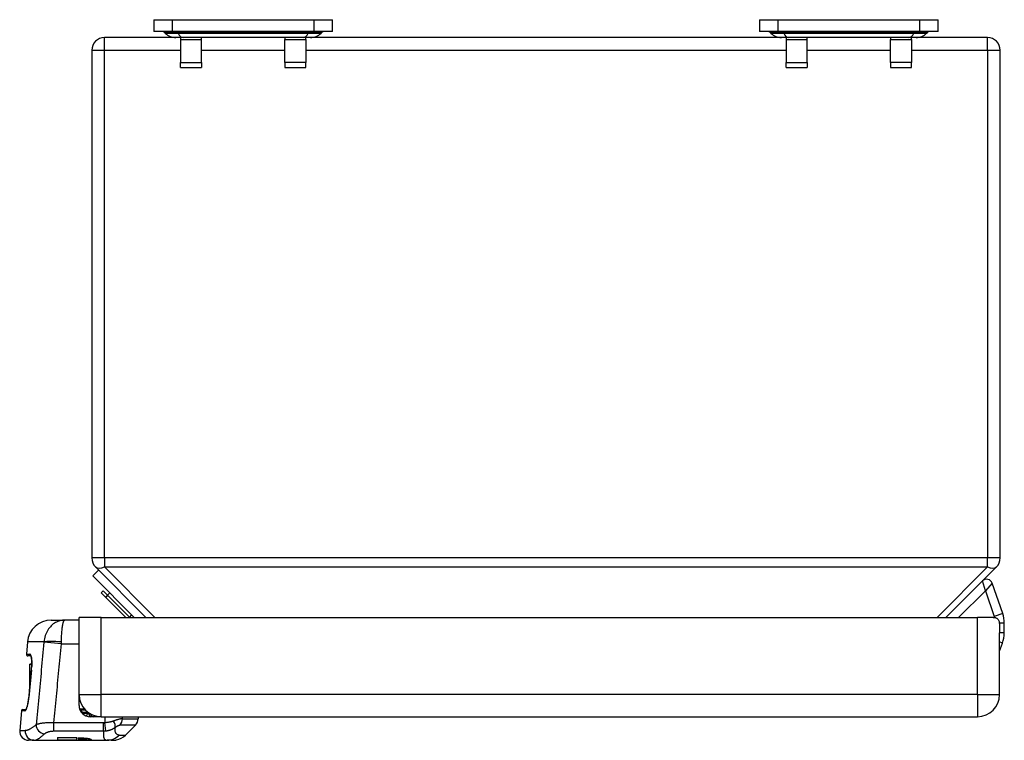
# Model space of a CAD drawing. Header units: inches. Extents: x 3.2 to 50.2, y 2.5 to 32.1.
# Tile 1 of 34: x 3.2 to 9.7, y 2.5 to 7.3. Entities that reach past the tile are written whole.
import ezdxf

# ---------------------------------------------------------------- set-up
doc = ezdxf.new("R2010")
doc.units = ezdxf.units.IN
doc.header["$MEASUREMENT"] = 0
doc.layers.add('Visible Edges(ANSI)', color=7, linetype='Continuous', lineweight=25)
doc.layers.add('Visible Tangent Edges(ANSI)', color=7, linetype='Continuous', lineweight=25)

msp = doc.modelspace()

# ---------------------------------------------------------------- linework, layer by layer
at = {"layer": 'Visible Edges(ANSI)'}
for p, q in [((4.0892, 7.2601), (4.2135, 7.2601)), ((4.0892, 7.2601), (4.0892, 7.1814)), ((4.2135, 7.2601), (5.146, 7.2601)), ((5.146, 7.2601), (5.2703, 7.2601)), ((5.2703, 7.1814), (5.2703, 7.2601)), ((8.0892, 7.2601), (8.2135, 7.2601)), ((8.0892, 7.2601), (8.0892, 7.1814)), ((8.2135, 7.2601), (9.146, 7.2601)), ((9.146, 7.2601), (9.2703, 7.2601)), ((9.2703, 7.1814), (9.2703, 7.2601)), ((4.2135, 7.1814), (4.0892, 7.1814)), ((4.1655, 7.1708), (4.1608, 7.1756)), ((5.146, 7.1814), (4.2135, 7.1814)), ((5.2703, 7.1814), (5.146, 7.1814)), ((5.1939, 7.1708), (5.1987, 7.1756)), ((8.2135, 7.1814), (8.0892, 7.1814)), ((8.1655, 7.1708), (8.1608, 7.1756)), ((9.146, 7.1814), (8.2135, 7.1814)), ((9.2703, 7.1814), (9.146, 7.1814)), ((9.1939, 7.1708), (9.1987, 7.1756)), ((4.2351, 7.142), (3.7637, 7.142)), ((4.2826, 7.142), (4.2351, 7.142)), ((4.2662, 7.142), (4.2662, 7.1297)), ((4.2662, 7.1297), (4.2662, 6.9774)), ((5.0768, 7.142), (4.2826, 7.142)), ((4.404, 7.1297), (4.404, 7.142)), ((4.404, 6.9774), (4.404, 7.1297)), ((4.9554, 7.142), (4.9554, 7.1297)), ((4.9554, 6.9774), (4.9554, 7.1297)), ((5.1243, 7.142), (5.0768, 7.142)), ((5.0932, 7.1297), (5.0932, 7.142)), ((5.0932, 7.1297), (5.0932, 6.9774)), ((8.2351, 7.142), (5.1243, 7.142)), ((8.2826, 7.142), (8.2351, 7.142)), ((8.2662, 7.142), (8.2662, 7.1297)), ((8.2662, 7.1297), (8.2662, 6.9774)), ((9.0768, 7.142), (8.2826, 7.142)), ((8.404, 7.1297), (8.404, 7.142)), ((8.404, 6.9774), (8.404, 7.1297)), ((8.9554, 7.142), (8.9554, 7.1297)), ((8.9554, 6.9774), (8.9554, 7.1297)), ((9.1243, 7.142), (9.0768, 7.142)), ((9.0932, 7.1297), (9.0932, 7.142)), ((9.0932, 7.1297), (9.0932, 6.9774)), ((9.5957, 7.142), (9.1243, 7.142)), ((3.6797, 7.058), (3.6797, 3.7049)), ((9.6797, 3.7049), (9.6797, 7.058)), ((4.2662, 6.9452), (4.2662, 6.9774)), ((4.404, 6.9774), (4.404, 6.9452)), ((4.9554, 6.9774), (4.9554, 6.9452)), ((5.0932, 6.9452), (5.0932, 6.9774)), ((8.2662, 6.9452), (8.2662, 6.9774)), ((8.404, 6.9774), (8.404, 6.9452)), ((8.9554, 6.9774), (8.9554, 6.9452)), ((9.0932, 6.9452), (9.0932, 6.9774)), ((4.2662, 6.9452), (4.404, 6.9452)), ((4.9554, 6.9452), (5.0932, 6.9452)), ((8.2662, 6.9452), (8.404, 6.9452)), ((8.9554, 6.9452), (9.0932, 6.9452)), ((3.7043, 3.6455), (4.0377, 3.3121)), ((9.3218, 3.3121), (9.6551, 3.6455)), ((3.6859, 3.5861), (3.7248, 3.625)), ((3.9599, 3.3121), (3.6859, 3.5861)), ((9.6962, 3.3379), (9.6274, 3.5377)), ((3.7415, 3.4744), (3.7554, 3.4883)), ((3.7415, 3.4744), (3.7701, 3.4458)), ((3.784, 3.4597), (3.7554, 3.4883)), ((3.7701, 3.4458), (3.7981, 3.4739)), ((3.7721, 3.4438), (3.786, 3.4577)), ((3.9267, 3.317), (3.786, 3.4577)), ((3.7721, 3.4438), (3.7701, 3.4458)), ((3.7721, 3.4438), (3.9038, 3.3121)), ((3.9267, 3.317), (3.9218, 3.3121)), ((3.9429, 3.3291), (3.9259, 3.3121)), ((3.4121, 3.2943), (3.5011, 3.2943)), ((3.5958, 3.2943), (3.5011, 3.2943)), ((3.7418, 3.3121), (3.5958, 3.3121)), ((3.5958, 2.8021), (3.5958, 3.3121)), ((3.7418, 3.3121), (9.5298, 3.3121)), ((3.9316, 3.3121), (3.9287, 3.315)), ((9.6343, 3.3121), (9.5298, 3.3121)), ((9.7069, 3.2103), (9.7069, 3.2738)), ((9.6758, 2.8021), (9.6758, 3.2102)), ((3.2552, 3.1505), (3.2481, 3.0687)), ((9.6758, 3.0901), (9.6951, 3.143)), ((3.2776, 3.058), (3.2579, 3.058)), ((3.271, 3.0005), (3.271, 3.0027)), ((3.2835, 3.0027), (3.271, 3.0027)), ((3.271, 2.9425), (3.271, 3.0005)), ((3.2835, 3.0005), (3.271, 3.0005)), ((3.271, 2.8907), (3.271, 2.9425)), ((3.2789, 2.9425), (3.271, 2.9425)), ((3.271, 2.8843), (3.271, 2.8907)), ((3.2742, 2.8907), (3.271, 2.8907)), ((3.271, 2.8546), (3.271, 2.8843)), ((3.2737, 2.8843), (3.271, 2.8843)), ((3.5958, 2.7311), (3.5958, 2.8021)), ((3.2154, 2.6947), (3.204, 2.5646)), ((3.2252, 2.7037), (3.2451, 2.7037)), ((3.6313, 2.7067), (3.6035, 2.7067)), ((3.6299, 2.6791), (3.6631, 2.6791)), ((3.7418, 2.6561), (3.6708, 2.6561)), ((3.7177, 2.6561), (3.7177, 2.6581)), ((3.7418, 2.6561), (9.5298, 2.6561)), ((3.9858, 2.6561), (3.9858, 2.6429)), ((3.9022, 2.535), (3.9685, 2.6012)), ((3.2981, 2.5004), (3.2628, 2.5004)), ((3.2981, 2.5004), (3.7806, 2.5004)), ((3.4543, 2.5185), (3.4543, 2.5004)), ((3.4543, 2.5185), (3.5802, 2.5185)), ((3.5802, 2.5004), (3.4543, 2.5004)), ((3.5802, 2.5004), (3.5802, 2.5185)), ((3.5901, 2.5167), (3.6098, 2.5167)), ((3.5901, 2.5167), (3.5901, 2.5107)), ((3.6098, 2.5107), (3.5901, 2.5107)), ((3.5901, 2.5017), (3.5901, 2.5005)), ((3.5901, 2.5017), (3.6098, 2.5017)), ((3.6098, 2.5005), (3.5901, 2.5005)), ((3.6462, 2.5052), (3.6462, 2.5143)), ((3.8071, 2.5004), (3.7806, 2.5004)), ((3.8091, 2.5004), (3.8071, 2.5004)), ((3.8123, 2.5004), (3.8091, 2.5004)), ((3.8123, 2.5004), (3.8135, 2.5004)), ((3.8135, 2.5004), (3.8135, 2.5004))]:
    msp.add_line(p, q, dxfattribs=at)
at = {"layer": 'Visible Edges(ANSI)', "flags": 128}
for points in [[(9.6343, 3.3121), (9.639, 3.312), (9.6435, 3.3116), (9.6478, 3.3108), (9.6519, 3.3097), (9.6557, 3.3082), (9.6592, 3.3061), (9.6623, 3.3037), (9.6649, 3.3008), (9.6672, 3.2975), (9.6691, 3.2939), (9.6707, 3.2898), (9.672, 3.2854), (9.6731, 3.2805), (9.6739, 3.2753), (9.6745, 3.2697), (9.675, 3.2638), (9.6753, 3.2576), (9.6755, 3.2512), (9.6757, 3.2446), (9.6758, 3.2379), (9.6758, 3.231), (9.6758, 3.224), (9.6758, 3.2171), (9.6758, 3.2102)], [(3.281, 3.0458), (3.2798, 3.0514), (3.2785, 3.0558), (3.2774, 3.0586), (3.2768, 3.0596)], [(3.2776, 3.058), (3.2793, 3.0532), (3.281, 3.0458)], [(3.281, 3.0458), (3.2819, 3.0397), (3.2827, 3.0327), (3.2832, 3.025), (3.2836, 3.0167), (3.2836, 3.008), (3.2834, 2.9989), (3.283, 2.9896), (3.2823, 2.9802)], [(3.2443, 2.7027), (3.2447, 2.7032), (3.2457, 2.7046), (3.2471, 2.7069), (3.2485, 2.7099), (3.2517, 2.718), (3.2549, 2.7282), (3.2579, 2.7403), (3.2606, 2.7538), (3.2629, 2.7683), (3.2646, 2.7833)], [(3.6098, 2.5167), (3.6182, 2.5166), (3.6267, 2.5162), (3.6351, 2.5155), (3.6429, 2.5147), (3.6501, 2.5137), (3.6564, 2.5126), (3.6619, 2.5114), (3.6667, 2.5101), (3.6706, 2.5088), (3.6734, 2.5075), (3.6751, 2.5063), (3.6757, 2.5052), (3.6752, 2.5042), (3.6736, 2.5033), (3.6708, 2.5026), (3.6669, 2.502), (3.6621, 2.5015), (3.6566, 2.5012), (3.6502, 2.5009), (3.643, 2.5007), (3.6351, 2.5006), (3.6268, 2.5005), (3.6182, 2.5005), (3.6098, 2.5005)], [(3.6098, 2.5017), (3.6144, 2.5018), (3.6192, 2.5018), (3.6238, 2.5019), (3.6281, 2.5021), (3.6321, 2.5023), (3.6356, 2.5025), (3.6387, 2.5028), (3.6413, 2.5032), (3.6435, 2.5036), (3.645, 2.5041), (3.6459, 2.5046), (3.6462, 2.5052), (3.6459, 2.5057), (3.6449, 2.5064), (3.6434, 2.507), (3.6413, 2.5077), (3.6386, 2.5083), (3.6355, 2.5088), (3.632, 2.5093), (3.6281, 2.5098), (3.6237, 2.5102), (3.6191, 2.5104), (3.6144, 2.5106), (3.6098, 2.5107)], [(3.8071, 2.5004), (3.8076, 2.5004), (3.8082, 2.5004), (3.8087, 2.5004), (3.8092, 2.5004), (3.8098, 2.5004), (3.8103, 2.5004), (3.8109, 2.5004), (3.8115, 2.5004), (3.812, 2.5005), (3.8126, 2.5005), (3.8131, 2.5005), (3.8137, 2.5005), (3.8143, 2.5005), (3.8148, 2.5006), (3.8154, 2.5006), (3.8159, 2.5006), (3.8165, 2.5007), (3.8171, 2.5007), (3.8177, 2.5008), (3.8182, 2.5008), (3.8188, 2.5008), (3.8194, 2.5009), (3.8199, 2.5009), (3.8205, 2.501)], [(3.8205, 2.501), (3.82, 2.5009), (3.8195, 2.5009), (3.8191, 2.5008), (3.8186, 2.5008), (3.8181, 2.5008), (3.8176, 2.5007), (3.8171, 2.5007), (3.8166, 2.5006), (3.8161, 2.5006), (3.8157, 2.5006), (3.8152, 2.5005), (3.8147, 2.5005), (3.8142, 2.5005), (3.8137, 2.5005), (3.8133, 2.5005), (3.8128, 2.5004), (3.8123, 2.5004), (3.8118, 2.5004), (3.8114, 2.5004), (3.8109, 2.5004), (3.8104, 2.5004), (3.81, 2.5004), (3.8095, 2.5004), (3.8091, 2.5004)], [(3.8123, 2.5004), (3.8148, 2.5004), (3.8171, 2.5004), (3.8194, 2.5005), (3.8216, 2.5006), (3.8236, 2.5007), (3.8256, 2.5008), (3.8275, 2.501), (3.8292, 2.5011), (3.8309, 2.5013), (3.8324, 2.5015), (3.8339, 2.5016), (3.8352, 2.5018), (3.8365, 2.5019), (3.8376, 2.5021), (3.8386, 2.5022), (3.8396, 2.5024), (3.8404, 2.5025), (3.8411, 2.5026), (3.8417, 2.5027), (3.8422, 2.5027), (3.8426, 2.5028), (3.8428, 2.5028), (3.843, 2.5029), (3.843, 2.5029)]]:
    msp.add_lwpolyline(points, dxfattribs=at)
at = {"layer": 'Visible Edges(ANSI)'}
for centre, radius, start, end in [((4.1468, 7.1617), 0.0197, 45, 90), ((4.2351, 7.2404), 0.0984, 225, 270), ((5.1243, 7.2404), 0.0984, 270, 315), ((5.2126, 7.1617), 0.0197, 90, 135), ((8.1468, 7.1617), 0.0197, 45, 90), ((8.2351, 7.2404), 0.0984, 225, 270), ((9.1243, 7.2404), 0.0984, 270, 315), ((9.2126, 7.1617), 0.0197, 90, 135), ((3.7637, 7.058), 0.084, 90, 180), ((9.5957, 7.058), 0.084, 0, 90), ((3.7637, 3.7049), 0.084, 180, 225), ((9.5957, 3.7049), 0.084, 315, 0), ((9.5902, 3.5248), 0.0394, 19, 135), ((9.5101, 3.2738), 0.1969, 0, 19), ((3.4121, 3.1368), 0.1575, 90, 175), ((9.5101, 3.2103), 0.1969, 340, 0), ((3.2579, 3.0679), 0.00984, 175, 270), ((3066.0849, -273.0567), 3075.2164, 174.8503948, 174.8537794), ((3.7418, 2.8021), 0.146, 180, 270), ((3.6056, 2.7953), 0.00984, 171.79609, 180), ((9.5298, 2.8021), 0.146, 270, 0), ((3.2252, 2.6939), 0.00984, 90, 175), ((3.6708, 2.7311), 0.075, 180, 270), ((3.6035, 2.7116), 0.00492, 196.14624, 270), ((3.6299, 2.6742), 0.00492, 90, 234.27195), ((3.6905, 2.6758), 0.0197, 183.73345, 270), ((3.9267, 2.6429), 0.0591, 315, 0), ((3.2628, 2.5594), 0.0591, 175, 270), ((3.8187, 2.6185), 0.1181, 281.88103, 315)]:
    msp.add_arc(centre, radius, start, end, dxfattribs=at)
for centre, major_axis, ratio, start_param, end_param in [((2.7058, 3.016), (-0.2175, -2.413), 0.23832, 1.570817, 1.57741), ((3.7047, 2.6711), (0.00984, 0), 0.999391, 4.349714, 4.522289)]:
    msp.add_ellipse(centre, major_axis=major_axis, ratio=ratio, start_param=start_param, end_param=end_param, dxfattribs=at)
at = {"layer": 'Visible Tangent Edges(ANSI)'}
for p, q in [((4.2135, 7.1814), (4.2135, 7.2601)), ((5.146, 7.2601), (5.146, 7.1814)), ((8.2135, 7.1814), (8.2135, 7.2601)), ((9.146, 7.2601), (9.146, 7.1814)), ((4.2474, 7.1756), (4.1608, 7.1756)), ((4.1655, 7.1708), (4.2497, 7.1708)), ((4.2497, 7.1708), (4.2474, 7.1756)), ((5.1121, 7.1756), (4.2474, 7.1756)), ((4.2497, 7.1708), (5.1098, 7.1708)), ((5.1098, 7.1708), (5.1121, 7.1756)), ((5.1098, 7.1708), (5.1939, 7.1708)), ((5.1987, 7.1756), (5.1121, 7.1756)), ((8.2474, 7.1756), (8.1608, 7.1756)), ((8.1655, 7.1708), (8.2497, 7.1708)), ((8.2497, 7.1708), (8.2474, 7.1756)), ((9.1121, 7.1756), (8.2474, 7.1756)), ((8.2497, 7.1708), (9.1098, 7.1708)), ((9.1098, 7.1708), (9.1121, 7.1756)), ((9.1098, 7.1708), (9.1939, 7.1708)), ((9.1987, 7.1756), (9.1121, 7.1756)), ((3.7637, 7.058), (3.7637, 7.142)), ((4.2662, 7.1297), (4.404, 7.1297)), ((4.9554, 7.1297), (5.0932, 7.1297)), ((8.2662, 7.1297), (8.404, 7.1297)), ((8.9554, 7.1297), (9.0932, 7.1297)), ((9.5957, 7.058), (9.5957, 7.142)), ((3.6797, 7.058), (3.7637, 7.058)), ((3.7637, 3.7049), (3.7637, 7.058)), ((3.7637, 7.058), (4.2662, 7.058)), ((4.404, 7.058), (4.9554, 7.058)), ((5.0932, 7.058), (8.2662, 7.058)), ((8.404, 7.058), (8.9554, 7.058)), ((9.0932, 7.058), (9.5957, 7.058)), ((9.5957, 7.058), (9.6797, 7.058)), ((9.5957, 7.058), (9.5957, 3.7049)), ((4.2662, 6.9774), (4.404, 6.9774)), ((5.0932, 6.9774), (4.9554, 6.9774)), ((8.2662, 6.9774), (8.404, 6.9774)), ((9.0932, 6.9774), (8.9554, 6.9774)), ((3.7637, 3.7049), (3.6797, 3.7049)), ((3.7637, 3.7049), (3.7637, 3.6455)), ((9.5957, 3.7049), (3.7637, 3.7049)), ((4.0971, 3.3121), (3.7637, 3.6455)), ((3.7637, 3.6455), (9.5957, 3.6455)), ((9.5957, 3.6455), (9.2624, 3.3121)), ((9.6797, 3.7049), (9.5957, 3.7049)), ((9.5957, 3.6455), (9.5957, 3.7049)), ((9.5818, 3.4886), (9.5623, 3.5527)), ((9.6274, 3.5377), (9.5818, 3.4886)), ((9.4053, 3.3121), (9.5818, 3.4886)), ((9.5818, 3.4886), (9.6404, 3.3186)), ((9.6962, 3.3379), (9.6404, 3.3186)), ((3.7418, 2.8021), (3.7418, 3.3121)), ((9.5298, 2.8021), (9.5298, 3.3121)), ((9.7069, 3.2738), (9.6741, 3.2738)), ((9.7069, 3.2103), (9.6758, 3.2103)), ((3.3643, 3.1505), (3.2552, 3.1505)), ((3.4791, 3.1368), (3.3641, 3.1477)), ((3.4791, 3.1368), (3.5958, 3.1368)), ((9.6951, 3.143), (9.6758, 3.15)), ((3.2481, 3.0687), (3.2714, 3.0687)), ((3.2809, 2.9643), (3.2812, 2.9642)), ((3.5958, 2.8021), (3.7418, 2.8021)), ((9.5298, 2.8021), (3.7418, 2.8021)), ((3.7418, 2.6561), (3.7418, 2.8021)), ((9.5298, 2.8021), (9.5298, 2.6561)), ((9.5298, 2.8021), (9.6758, 2.8021)), ((3.2646, 2.7833), (3.2648, 2.7833)), ((3.2381, 2.6947), (3.2154, 2.6947)), ((3.6071, 2.7018), (3.6027, 2.6997)), ((3.6071, 2.7018), (3.6357, 2.7018)), ((3.6152, 2.6808), (3.6189, 2.6841)), ((3.6559, 2.6841), (3.6189, 2.6841)), ((3.651, 2.6791), (3.6441, 2.661)), ((3.6609, 2.6758), (3.6686, 2.6758)), ((3.4298, 2.5619), (3.4298, 2.6154)), ((3.7578, 2.6154), (3.4298, 2.6154)), ((3.7578, 2.5619), (3.7578, 2.6154)), ((3.7656, 2.6561), (3.7656, 2.616)), ((3.7734, 2.5628), (3.7656, 2.616)), ((3.8819, 2.6429), (3.8819, 2.6561)), ((3.8819, 2.6429), (3.9858, 2.6429)), ((3.204, 2.5646), (3.2408, 2.5646)), ((3.4298, 2.5619), (3.7578, 2.5619)), ((3.9685, 2.6012), (3.8658, 2.6012)), ((3.6098, 2.5107), (3.6098, 2.5167)), ((3.6098, 2.5005), (3.6098, 2.5017)), ((3.8617, 2.535), (3.9022, 2.535))]:
    msp.add_line(p, q, dxfattribs=at)
at = {"layer": 'Visible Tangent Edges(ANSI)', "flags": 128}
for points in [[(3.5011, 3.2943), (3.4933, 3.294), (3.4854, 3.2932), (3.4776, 3.292), (3.4699, 3.2902), (3.4622, 3.2879), (3.4547, 3.2851), (3.4472, 3.2817), (3.4399, 3.2779), (3.4328, 3.2735), (3.4258, 3.2686), (3.419, 3.2632), (3.4125, 3.2573), (3.4062, 3.2508), (3.4002, 3.2439), (3.3946, 3.2364), (3.3893, 3.2284), (3.3844, 3.2199), (3.3799, 3.211), (3.3759, 3.2016), (3.3725, 3.1919), (3.3695, 3.1819), (3.3672, 3.1716), (3.3654, 3.1611), (3.3643, 3.1505)], [(3.4793, 3.1505), (3.4795, 3.1611), (3.4798, 3.1716), (3.4801, 3.1819), (3.4806, 3.1919), (3.4812, 3.2016), (3.4818, 3.211), (3.4825, 3.2199), (3.4833, 3.2284), (3.4841, 3.2364), (3.485, 3.2439), (3.486, 3.2508), (3.487, 3.2573), (3.488, 3.2632), (3.4891, 3.2686), (3.4902, 3.2735), (3.4913, 3.2779), (3.4925, 3.2817), (3.4937, 3.2851), (3.4949, 3.2879), (3.4961, 3.2902), (3.4974, 3.292), (3.4986, 3.2932), (3.4999, 3.294), (3.5011, 3.2943)], [(3.3641, 3.1477), (3.3619, 3.125), (3.3597, 3.1023), (3.3575, 3.0796), (3.3553, 3.0569), (3.3532, 3.0342), (3.351, 3.0115), (3.3488, 2.9888), (3.3466, 2.9661), (3.3445, 2.9434), (3.3423, 2.9207), (3.3401, 2.898), (3.3379, 2.8753), (3.3358, 2.8526), (3.3336, 2.8299), (3.3314, 2.8072), (3.3293, 2.7845), (3.3271, 2.7618), (3.3249, 2.7391), (3.3228, 2.7164), (3.3206, 2.6937), (3.3184, 2.671), (3.3163, 2.6483), (3.3141, 2.6256), (3.3119, 2.6029)], [(3.3643, 3.1505), (3.3643, 3.1504), (3.3643, 3.1503), (3.3643, 3.1501), (3.3642, 3.15), (3.3642, 3.1499), (3.3642, 3.1498), (3.3642, 3.1497), (3.3642, 3.1496), (3.3642, 3.1494), (3.3642, 3.1493), (3.3642, 3.1492), (3.3642, 3.1491), (3.3642, 3.149), (3.3642, 3.1489), (3.3641, 3.1487), (3.3641, 3.1486), (3.3641, 3.1485), (3.3641, 3.1484), (3.3641, 3.1483), (3.3641, 3.1481), (3.3641, 3.148), (3.3641, 3.1479), (3.3641, 3.1478), (3.3641, 3.1477)], [(3.4298, 2.6154), (3.4319, 2.6371), (3.4339, 2.6588), (3.436, 2.6806), (3.438, 2.7023), (3.4401, 2.724), (3.4421, 2.7457), (3.4442, 2.7675), (3.4462, 2.7892), (3.4483, 2.8109), (3.4503, 2.8326), (3.4524, 2.8544), (3.4544, 2.8761), (3.4565, 2.8978), (3.4585, 2.9195), (3.4606, 2.9413), (3.4626, 2.963), (3.4647, 2.9847), (3.4667, 3.0064), (3.4688, 3.0282), (3.4709, 3.0499), (3.4729, 3.0716), (3.475, 3.0933), (3.477, 3.1151), (3.4791, 3.1368)], [(3.4791, 3.1368), (3.4791, 3.1373), (3.4791, 3.1379), (3.4791, 3.1385), (3.4791, 3.1391), (3.4791, 3.1396), (3.4791, 3.1402), (3.4792, 3.1408), (3.4792, 3.1414), (3.4792, 3.1419), (3.4792, 3.1425), (3.4792, 3.1431), (3.4792, 3.1436), (3.4792, 3.1442), (3.4792, 3.1448), (3.4792, 3.1454), (3.4792, 3.1459), (3.4792, 3.1465), (3.4793, 3.1471), (3.4793, 3.1476), (3.4793, 3.1482), (3.4793, 3.1488), (3.4793, 3.1494), (3.4793, 3.1499), (3.4793, 3.1505)], [(3.2811, 3.0484), (3.2808, 3.05), (3.2805, 3.0516), (3.2802, 3.053), (3.2798, 3.0545), (3.2795, 3.0558), (3.2791, 3.0571), (3.2787, 3.0584), (3.2783, 3.0595), (3.278, 3.0606), (3.2776, 3.0617), (3.2772, 3.0626), (3.2767, 3.0635), (3.2763, 3.0643), (3.2759, 3.0651), (3.2755, 3.0658), (3.275, 3.0664), (3.2746, 3.0669), (3.2741, 3.0674), (3.2737, 3.0678), (3.2732, 3.0681), (3.2728, 3.0684), (3.2723, 3.0686), (3.2718, 3.0687), (3.2714, 3.0687)], [(3.2826, 2.9802), (3.2829, 2.9834), (3.2831, 2.9866), (3.2833, 2.9898), (3.2835, 2.993), (3.2836, 2.9962), (3.2838, 2.9994), (3.2838, 3.0026), (3.2839, 3.0057), (3.2839, 3.0088), (3.2839, 3.0118), (3.2839, 3.0148), (3.2839, 3.0178), (3.2838, 3.0207), (3.2837, 3.0236), (3.2835, 3.0264), (3.2834, 3.0291), (3.2832, 3.0318), (3.2829, 3.0344), (3.2827, 3.037), (3.2824, 3.0394), (3.2821, 3.0418), (3.2818, 3.0441), (3.2815, 3.0463), (3.2811, 3.0484)], [(3.2648, 2.7833), (3.2655, 2.7908), (3.2662, 2.7984), (3.2669, 2.8059), (3.2676, 2.8135), (3.2682, 2.821), (3.2689, 2.8285), (3.2696, 2.8361), (3.2703, 2.8436), (3.271, 2.8512), (3.2716, 2.8587), (3.2723, 2.8662), (3.273, 2.8738), (3.2737, 2.8813), (3.2744, 2.8888), (3.275, 2.8964), (3.2757, 2.9039), (3.2764, 2.9115), (3.2771, 2.919), (3.2778, 2.9265), (3.2784, 2.9341), (3.2791, 2.9416), (3.2798, 2.9492), (3.2805, 2.9567), (3.2812, 2.9642)], [(3.2812, 2.9642), (3.2812, 2.9649), (3.2813, 2.9656), (3.2813, 2.9662), (3.2814, 2.9669), (3.2815, 2.9675), (3.2815, 2.9682), (3.2816, 2.9689), (3.2816, 2.9695), (3.2817, 2.9702), (3.2818, 2.9709), (3.2818, 2.9715), (3.2819, 2.9722), (3.2819, 2.9729), (3.282, 2.9735), (3.282, 2.9742), (3.2821, 2.9748), (3.2822, 2.9755), (3.2822, 2.9762), (3.2823, 2.9768), (3.2823, 2.9775), (3.2824, 2.9782), (3.2825, 2.9788), (3.2825, 2.9795), (3.2826, 2.9802)], [(3.2381, 2.6947), (3.2392, 2.6949), (3.2403, 2.6955), (3.2415, 2.6964), (3.2427, 2.6977), (3.2439, 2.6994), (3.2452, 2.7014), (3.2465, 2.7038), (3.2478, 2.7065), (3.2491, 2.7096), (3.2505, 2.7129), (3.2518, 2.7166), (3.2531, 2.7205), (3.2543, 2.7247), (3.2556, 2.7292), (3.2568, 2.7339), (3.258, 2.7388), (3.2591, 2.7439), (3.2601, 2.7492), (3.2611, 2.7547), (3.262, 2.7602), (3.2629, 2.7659), (3.2636, 2.7717), (3.2643, 2.7775), (3.2648, 2.7833)], [(3.6071, 2.7018), (3.6069, 2.7021), (3.6066, 2.7024), (3.6063, 2.7027), (3.6061, 2.703), (3.6058, 2.7033), (3.6056, 2.7036), (3.6054, 2.7039), (3.6052, 2.7042), (3.605, 2.7044), (3.6048, 2.7047), (3.6046, 2.7049), (3.6044, 2.7052), (3.6043, 2.7054), (3.6041, 2.7056), (3.604, 2.7058), (3.6039, 2.706), (3.6038, 2.7062), (3.6037, 2.7063), (3.6036, 2.7064), (3.6036, 2.7065), (3.6035, 2.7066), (3.6035, 2.7067), (3.6035, 2.7067), (3.6035, 2.7067)], [(3.6299, 2.6791), (3.6298, 2.6792), (3.6297, 2.6792), (3.6295, 2.6793), (3.6292, 2.6794), (3.6288, 2.6795), (3.6285, 2.6797), (3.628, 2.6798), (3.6276, 2.68), (3.6271, 2.6802), (3.6266, 2.6804), (3.6261, 2.6806), (3.6255, 2.6808), (3.625, 2.6811), (3.6244, 2.6813), (3.6239, 2.6816), (3.6233, 2.6818), (3.6228, 2.6821), (3.6222, 2.6823), (3.6216, 2.6826), (3.6211, 2.6829), (3.6205, 2.6832), (3.62, 2.6835), (3.6194, 2.6838), (3.6189, 2.6841)], [(3.6609, 2.6758), (3.6606, 2.6758), (3.6602, 2.6758), (3.6598, 2.6758), (3.6595, 2.6759), (3.6591, 2.6759), (3.6587, 2.676), (3.6583, 2.676), (3.6579, 2.6761), (3.6575, 2.6762), (3.6571, 2.6763), (3.6567, 2.6764), (3.6563, 2.6766), (3.6559, 2.6767), (3.6555, 2.6769), (3.6551, 2.677), (3.6547, 2.6772), (3.6543, 2.6774), (3.6539, 2.6776), (3.6535, 2.6779), (3.6531, 2.6781), (3.6527, 2.6783), (3.6523, 2.6786), (3.6519, 2.6789), (3.6515, 2.6791)], [(3.3119, 2.6029), (3.3083, 2.5999), (3.3047, 2.597), (3.3012, 2.5942), (3.2977, 2.5915), (3.2943, 2.589), (3.2909, 2.5865), (3.2876, 2.5842), (3.2843, 2.582), (3.2811, 2.5799), (3.2779, 2.578), (3.2749, 2.5762), (3.2718, 2.5745), (3.2689, 2.5729), (3.266, 2.5715), (3.2631, 2.5702), (3.2604, 2.569), (3.2577, 2.568), (3.255, 2.5671), (3.2525, 2.5663), (3.25, 2.5657), (3.2476, 2.5652), (3.2452, 2.5649), (3.2429, 2.5646), (3.2408, 2.5646)], [(3.4298, 2.6154), (3.4234, 2.6156), (3.4169, 2.6158), (3.4105, 2.6159), (3.4041, 2.6159), (3.3979, 2.6158), (3.3917, 2.6156), (3.3857, 2.6154), (3.3798, 2.6151), (3.374, 2.6147), (3.3684, 2.6142), (3.363, 2.6137), (3.3578, 2.6131), (3.3527, 2.6125), (3.3478, 2.6118), (3.3432, 2.6111), (3.3388, 2.6103), (3.3346, 2.6095), (3.3306, 2.6087), (3.3269, 2.6078), (3.3234, 2.6068), (3.3201, 2.6059), (3.3171, 2.6049), (3.3144, 2.6039), (3.3119, 2.6029)], [(3.7656, 2.616), (3.7653, 2.6159), (3.765, 2.6159), (3.7646, 2.6158), (3.7643, 2.6158), (3.764, 2.6158), (3.7637, 2.6157), (3.7633, 2.6157), (3.763, 2.6156), (3.7627, 2.6156), (3.7624, 2.6156), (3.762, 2.6156), (3.7617, 2.6155), (3.7614, 2.6155), (3.7611, 2.6155), (3.7607, 2.6155), (3.7604, 2.6155), (3.7601, 2.6154), (3.7597, 2.6154), (3.7594, 2.6154), (3.7591, 2.6154), (3.7588, 2.6154), (3.7584, 2.6154), (3.7581, 2.6154), (3.7578, 2.6154)], [(3.8236, 2.6276), (3.8216, 2.6268), (3.8195, 2.6261), (3.8174, 2.6254), (3.8152, 2.6247), (3.813, 2.6241), (3.8108, 2.6234), (3.8085, 2.6228), (3.8062, 2.6222), (3.8038, 2.6217), (3.8015, 2.6211), (3.7991, 2.6206), (3.7966, 2.6201), (3.7942, 2.6196), (3.7917, 2.6192), (3.7891, 2.6188), (3.7866, 2.6184), (3.784, 2.618), (3.7814, 2.6176), (3.7788, 2.6173), (3.7762, 2.617), (3.7736, 2.6167), (3.7709, 2.6164), (3.7683, 2.6162), (3.7656, 2.616)], [(3.8819, 2.6429), (3.8804, 2.6429), (3.8787, 2.6428), (3.877, 2.6427), (3.8752, 2.6424), (3.8732, 2.6422), (3.8712, 2.6418), (3.869, 2.6414), (3.8668, 2.641), (3.8645, 2.6405), (3.8621, 2.6399), (3.8597, 2.6393), (3.8572, 2.6386), (3.8546, 2.6379), (3.852, 2.6372), (3.8493, 2.6364), (3.8466, 2.6355), (3.8438, 2.6346), (3.841, 2.6337), (3.8382, 2.6328), (3.8353, 2.6318), (3.8324, 2.6308), (3.8295, 2.6297), (3.8266, 2.6287), (3.8236, 2.6276)], [(3.2981, 2.5004), (3.3002, 2.5004), (3.3024, 2.5007), (3.3047, 2.5011), (3.307, 2.5016), (3.3094, 2.5023), (3.3119, 2.5031), (3.3144, 2.5041), (3.317, 2.5053), (3.3196, 2.5065), (3.3224, 2.508), (3.3251, 2.5096), (3.328, 2.5113), (3.3309, 2.5131), (3.3339, 2.5151), (3.3369, 2.5173), (3.34, 2.5195), (3.3431, 2.522), (3.3463, 2.5245), (3.3496, 2.5272), (3.3529, 2.53), (3.3562, 2.5329), (3.3597, 2.536), (3.3631, 2.5392), (3.3666, 2.5425)], [(3.3666, 2.5425), (3.368, 2.5438), (3.3694, 2.545), (3.3711, 2.5462), (3.3729, 2.5474), (3.3748, 2.5486), (3.3768, 2.5497), (3.3789, 2.5509), (3.3812, 2.552), (3.3836, 2.553), (3.3861, 2.5541), (3.3887, 2.555), (3.3914, 2.556), (3.3942, 2.5569), (3.3971, 2.5577), (3.4001, 2.5585), (3.4032, 2.5592), (3.4064, 2.5598), (3.4096, 2.5603), (3.4129, 2.5608), (3.4162, 2.5612), (3.4196, 2.5615), (3.423, 2.5618), (3.4264, 2.5619), (3.4298, 2.5619)], [(3.7578, 2.5619), (3.7571, 2.5569), (3.7567, 2.5522), (3.7563, 2.5476), (3.7562, 2.5432), (3.7562, 2.539), (3.7563, 2.535), (3.7566, 2.5313), (3.757, 2.5277), (3.7575, 2.5244), (3.7582, 2.5213), (3.7591, 2.5184), (3.76, 2.5157), (3.7611, 2.5132), (3.7623, 2.511), (3.7636, 2.5089), (3.7651, 2.5071), (3.7667, 2.5055), (3.7683, 2.5042), (3.7701, 2.503), (3.772, 2.502), (3.774, 2.5013), (3.7761, 2.5008), (3.7783, 2.5005), (3.7806, 2.5004)], [(3.7578, 2.5619), (3.7584, 2.5619), (3.7591, 2.5619), (3.7597, 2.5619), (3.7604, 2.5619), (3.761, 2.5619), (3.7617, 2.5619), (3.7623, 2.562), (3.763, 2.562), (3.7637, 2.562), (3.7643, 2.562), (3.765, 2.5621), (3.7656, 2.5621), (3.7663, 2.5621), (3.7669, 2.5622), (3.7676, 2.5622), (3.7682, 2.5623), (3.7688, 2.5623), (3.7695, 2.5624), (3.7701, 2.5624), (3.7708, 2.5625), (3.7714, 2.5625), (3.7721, 2.5626), (3.7727, 2.5627), (3.7734, 2.5628)], [(3.7734, 2.5628), (3.7762, 2.5631), (3.7789, 2.5635), (3.7817, 2.564), (3.7845, 2.5645), (3.7873, 2.5651), (3.79, 2.5657), (3.7927, 2.5664), (3.7954, 2.5671), (3.7981, 2.5679), (3.8008, 2.5688), (3.8034, 2.5697), (3.806, 2.5706), (3.8086, 2.5716), (3.8111, 2.5726), (3.8136, 2.5737), (3.8161, 2.5749), (3.8186, 2.5761), (3.821, 2.5773), (3.8233, 2.5786), (3.8257, 2.58), (3.828, 2.5814), (3.8302, 2.5828), (3.8324, 2.5843), (3.8346, 2.5858)], [(3.8617, 2.535), (3.8592, 2.535), (3.8569, 2.5353), (3.8546, 2.5357), (3.8524, 2.5363), (3.8504, 2.5371), (3.8484, 2.5381), (3.8466, 2.5392), (3.8448, 2.5406), (3.8432, 2.5421), (3.8417, 2.5437), (3.8403, 2.5456), (3.839, 2.5476), (3.8379, 2.5498), (3.8368, 2.5522), (3.836, 2.5548), (3.8352, 2.5576), (3.8346, 2.5605), (3.8341, 2.5636), (3.8338, 2.5669), (3.8337, 2.5703), (3.8337, 2.574), (3.8338, 2.5777), (3.8341, 2.5817), (3.8346, 2.5858)], [(3.8346, 2.5858), (3.8361, 2.5869), (3.8377, 2.588), (3.8393, 2.589), (3.8408, 2.59), (3.8423, 2.591), (3.8438, 2.592), (3.8453, 2.5929), (3.8468, 2.5938), (3.8483, 2.5946), (3.8497, 2.5954), (3.8511, 2.5961), (3.8525, 2.5969), (3.8538, 2.5975), (3.8551, 2.5981), (3.8564, 2.5987), (3.8576, 2.5992), (3.8588, 2.5997), (3.86, 2.6001), (3.8611, 2.6004), (3.8621, 2.6007), (3.8631, 2.6009), (3.8641, 2.6011), (3.865, 2.6011), (3.8658, 2.6012)]]:
    msp.add_lwpolyline(points, dxfattribs=at)
at = {"layer": 'Visible Tangent Edges(ANSI)'}
for centre, radius, start, end in [((9.5101, 3.2738), 0.1378, 15.97437, 19), ((3.6708, 2.7311), 0.0701, 204.7424, 222.17121)]:
    msp.add_arc(centre, radius, start, end, dxfattribs=at)
for centre, major_axis, ratio, start_param, end_param in [((4.2408, 7.1617), (0, 0.0197), 0.473684, 5.497787, 6.283185), ((4.2826, 7.2404), (0, -0.0984), 0.473684, 5.497787, 6.283185), ((5.0768, 7.2404), (0, -0.0984), 0.473684, 0, 0.785398), ((5.1186, 7.1617), (0, 0.0197), 0.473684, 0, 0.785398), ((8.2408, 7.1617), (0, 0.0197), 0.473684, 5.497787, 6.283185), ((8.2826, 7.2404), (0, -0.0984), 0.473684, 5.497787, 6.283185), ((9.0768, 7.2404), (0, -0.0984), 0.473684, 0, 0.785398), ((9.1186, 7.1617), (0, 0.0197), 0.473684, 0, 0.785398), ((3.7637, 3.7049), (-0.0594, -0.0594), 0.57735, 0, 1.047198), ((9.5957, 3.7049), (0.0594, -0.0594), 0.57735, 5.235988, 6.283185), ((3.4793, 3.1396), (0.1248, -0.0073), 0.087008, 1.57588, 2.748475), ((3.281, 3.0679), (0, -0.00984), 0.983784, 4.625123, 5.885492), ((3.2907, 3.0475), (-0.00968, -0.00175), 0.765398, 5.937884, 6.283185), ((3.2921, 2.9793), (-0.0098, 0.00087), 0.006389, 6.041648, 6.283185), ((3.2478, 2.6939), (0, 0.00984), 0.984508, 0.313524, 1.48353), ((3.6708, 2.6758), (0, -0.0197), 0.5, 4.712389, 6.283185), ((3.3666, 2.5978), (0.0389, -0.0445), 0.86663, 3.971597, 5.493402), ((3.7962, 2.6276), (0.0342, -0.0481), 0.392905, 0.309012, 1.298344), ((3.8269, 2.6429), (0, -0.0591), 0.930105, 0.785398, 1.570796), ((3.2981, 2.5594), (0, -0.0591), 0.975157, 4.625123, 6.283185), ((3.7806, 2.6185), (0, -0.1181), 0.971084, 0, 0.785398)]:
    msp.add_ellipse(centre, major_axis=major_axis, ratio=ratio, start_param=start_param, end_param=end_param, dxfattribs=at)

doc.saveas('drawing.dxf')
